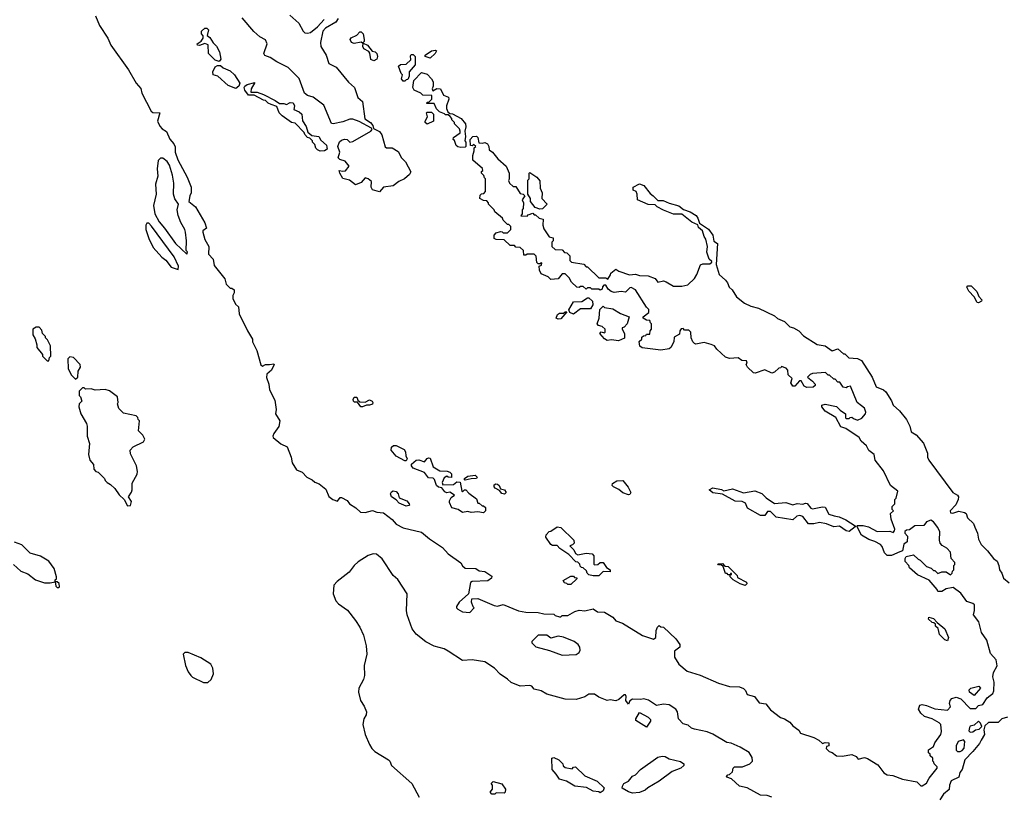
# Model space of a CAD drawing. Extents: x 2386897 to 2565480, y 579156 to 761880.
# Tile 119 of 191: x 2455608 to 2462608, y 704665 to 710186. Entities that reach past the tile are written whole.
import ezdxf

# ---------------------------------------------------------------- set-up
doc = ezdxf.new("R2010")
doc.units = 0

msp = doc.modelspace()

# ---------------------------------------------------------------- linework, layer by layer
at = {"layer": '0CON10XD'}
for points in [[(2456146.2, 710215), (2456174.2, 710145), (2456234.5, 710054.5), (2456256.7, 710005), (2456380.7, 709830.7), (2456436, 709735), (2456468.3, 709698.3), (2456476.7, 709665), (2456542.9, 709535), (2456555, 709527.5), (2456603.8, 709523.8), (2456586.9, 709465), (2456605, 709430), (2456620.6, 709410.6), (2456650.4, 709390.4), (2456675, 709337.5), (2456703.6, 709303.6), (2456713, 709283), (2456714, 709245), (2456731.2, 709191.2), (2456797.7, 709067.7), (2456826.4, 708996.4), (2456827.5, 708955), (2456817.5, 708935), (2456810, 708895), (2456857.5, 708855), (2456925, 708742.5), (2456936.7, 708703.3), (2456910, 708685), (2456910, 708675), (2456923, 708623), (2456953.3, 708575), (2456950.5, 708520.5), (2456982.5, 708485), (2456989.3, 708439.3), (2457066.7, 708345), (2457076.4, 708306.4), (2457105, 708277.5), (2457115, 708277.5), (2457132.5, 708265), (2457133.3, 708245), (2457123.8, 708225), (2457122.5, 708205), (2457142.5, 708165), (2457162.5, 708145), (2457168.8, 708095), (2457226.7, 707975), (2457262.5, 707915), (2457262.5, 707895), (2457292.5, 707835), (2457321.7, 707731.7), (2457335, 707723.3), (2457355, 707734), (2457383.9, 707736.1), (2457415, 707740), (2457417.5, 707735), (2457397.5, 707695), (2457364.2, 707665.8), (2457362.3, 707642.3), (2457378.8, 707595), (2457384, 707555), (2457422.3, 707482.3), (2457430, 707415), (2457427.5, 707385), (2457456.7, 707335), (2457450, 707295), (2457414, 707245), (2457406.2, 707225), (2457410, 707215), (2457465, 707170), (2457508.8, 707148.8), (2457537, 707077), (2457544.2, 707035), (2457575, 706986.2), (2457615, 706968.8), (2457650, 706935), (2457686.7, 706915), (2457705, 706897.5), (2457736.1, 706886.1), (2457785, 706847.5), (2457805.9, 706795.9), (2457835, 706774), (2457866.1, 706763.9), (2457885, 706790), (2457895, 706790), (2457935, 706768.8), (2457953.3, 706745), (2457996.8, 706716.8), (2458030, 706685), (2458065, 706683.8), (2458115, 706696.2), (2458145.8, 706685.8), (2458195, 706680), (2458255, 706633.8), (2458285, 706598.8), (2458335, 706573.8), (2458465, 706543.3), (2458521.2, 706495), (2458613.8, 706435), (2458655, 706390), (2458743.3, 706325), (2458755, 706303.3), (2458775, 706286.7), (2458850, 706285), (2458875, 706267.5), (2458915, 706262.5), (2458965, 706230), (2458962.5, 706215), (2458935, 706196.7), (2458825, 706193.3), (2458812.5, 706185), (2458797.5, 706105), (2458732.5, 706045), (2458713.3, 706015), (2458713.3, 706005), (2458722.5, 705995), (2458755, 705977.5), (2458808.3, 705971.7), (2458840, 706005), (2458831.7, 706011.7), (2458820, 706045), (2458821.7, 706068.3), (2458865, 706072.5), (2458980.7, 706020.7), (2459005, 706017.5), (2459045, 706027.5), (2459153.6, 705983.6), (2459207, 705973), (2459295, 705972.5), (2459335, 705962.5), (2459405, 705960), (2459415, 705950), (2459445, 705940), (2459455, 705940), (2459465, 705950), (2459505, 705950), (2459555, 705980), (2459585, 705987.5), (2459625, 705982.5), (2459685, 705996.7), (2459715, 705977.5), (2459765, 705973.3), (2459825, 705937.5), (2459845, 705913.3), (2459892.5, 705895), (2460035, 705807.5), (2460115, 705782.5), (2460130, 705795), (2460132.5, 705845), (2460141.7, 705868.3), (2460155, 705880), (2460165, 705870), (2460185, 705867.5), (2460272.5, 705785), (2460300, 705745), (2460300, 705725), (2460263, 705697), (2460263.3, 705655), (2460294.1, 705604.1), (2460354.2, 705554.2), (2460445, 705526.7), (2460575, 705468.8), (2460655, 705446.7), (2460725, 705443.3), (2460755, 705431.2), (2460767.7, 705417.7), (2460778.8, 705388.8), (2460832.5, 705375), (2460865, 705330), (2460913, 705323), (2460945, 705278.8), (2461016.4, 705226.4), (2461045, 705216.7), (2461083, 705193), (2461105, 705166.7), (2461146.4, 705136.4), (2461160, 705115), (2461255, 705082.5), (2461290, 705065), (2461315, 705040), (2461335, 705047.5), (2461360, 705045), (2461360, 705025), (2461345, 705020), (2461342.5, 705005), (2461364.1, 704984.1)], [(2458165, 708962.5), (2458115, 708977.5), (2458106.2, 708995), (2458108, 709035), (2458085.5, 709055.5), (2458065, 709062), (2458035, 709028.8), (2457995, 709013.3), (2457952.5, 709045), (2457905, 709057.5), (2457883.8, 709095), (2457880, 709115), (2457905, 709108.8), (2457925, 709112), (2457950.8, 709145), (2457921.4, 709181.4), (2457883.4, 709193.4), (2457872.5, 709205), (2457883.5, 709245), (2457868.5, 709285), (2457882.1, 709317.9), (2457895, 709330.5), (2457917.6, 709337.6), (2457936.7, 709335), (2457955, 709316.7), (2457975, 709320), (2458103.3, 709395), (2458112.5, 709405), (2458110, 709415), (2458022.1, 709462.1), (2457975, 709478.9), (2457955, 709478.5), (2457905, 709460.4), (2457836, 709446), (2457825, 709448.8), (2457768.8, 709578.8), (2457695, 709635.4), (2457655, 709647.9), (2457633.3, 709663.3), (2457595, 709767.5), (2457516.8, 709846.8), (2457436, 709886), (2457387.4, 709917.4), (2457350.8, 709930.8), (2457344.2, 709945), (2457366.7, 710015), (2457355, 710043.9), (2457314.8, 710064.8), (2457272.8, 710102.8), (2457189.6, 710199.6)], [(2457529.2, 710219.2), (2457591.2, 710161.2), (2457622.5, 710105), (2457635, 710094), (2457655, 710090), (2457675, 710095.6), (2457725, 710135.7), (2457773.1, 710186.9)], [(2457871.4, 710195), (2457855, 710168.8), (2457782.8, 710127.2), (2457763.3, 710105), (2457745.5, 710024.5), (2457747.5, 709995), (2457786.5, 709935), (2457806.2, 709875), (2457858.8, 709848.8), (2457945, 709743.3), (2457987.8, 709705), (2458012.1, 709632.1), (2458044.5, 709604.5), (2458062.2, 709482.2), (2458102.5, 709455), (2458117.5, 709435), (2458122.5, 709412.5), (2458165, 709390.5), (2458181.2, 709368.8), (2458205, 709283.3), (2458216.4, 709276.4), (2458255, 709276), (2458298.9, 709248.9), (2458323.3, 709205), (2458349.5, 709175), (2458387.8, 709105), (2458380, 709085), (2458342.5, 709055), (2458303.9, 709036.1), (2458262, 709005), (2458193.3, 708995), (2458165, 708962.5)], [(2457025, 709889.2), (2456998.2, 709898.2), (2456951.1, 709945), (2456947.1, 710007.1), (2456925, 710016.7), (2456885, 710003.3), (2456872.5, 710005), (2456870, 710015), (2456896.7, 710033.3), (2456912.5, 710055), (2456911.7, 710071.7), (2456900, 710085), (2456900, 710105), (2456923, 710127), (2456937, 710127), (2456950, 710115), (2456940, 710075), (2456960, 710060), (2456982.9, 710022.9), (2457007.7, 709997.7), (2457028.3, 709958.3), (2457037.1, 709905), (2457025, 709889.2)], [(2457985, 710016.7), (2457967.5, 710025), (2457957.5, 710045), (2457965, 710057.5), (2458005, 710077.5), (2458025, 710100), (2458035, 710100), (2458050, 710085), (2458057.5, 710045), (2458057.5, 710032.5), (2458045, 710020), (2458035, 710027.5), (2457985, 710016.7)], [(2458125, 709893.3), (2458103.9, 709903.9), (2458097.5, 709947.5), (2458090, 709960), (2458055, 709980), (2458047.5, 709995), (2458050, 710020), (2458080, 710005), (2458112.5, 709962.5), (2458135, 709957.5), (2458147.5, 709945), (2458152.5, 709925), (2458147.5, 709905), (2458125, 709893.3)], [(2458525, 709912.5), (2458490, 709925), (2458490, 709935), (2458535, 709966.2), (2458565, 709970), (2458570, 709965), (2458562.5, 709945), (2458525, 709912.5)], [(2458345, 709750), (2458335, 709750), (2458322.5, 709765), (2458330, 709795), (2458320, 709805), (2458300, 709855), (2458315, 709867.5), (2458355, 709870), (2458388.3, 709901.7), (2458385, 709930), (2458391.7, 709938.3), (2458405, 709940), (2458420, 709925), (2458420, 709865), (2458377.5, 709815), (2458377.5, 709785), (2458368.3, 709761.7), (2458355, 709760), (2458345, 709750)], [(2457145, 709697.5), (2457089.3, 709719.3), (2457016.2, 709785), (2456982.5, 709795), (2456981.1, 709815), (2456998.2, 709851.8), (2457015, 709861.1), (2457035, 709860.8), (2457055, 709843.3), (2457105, 709823.2), (2457135.7, 709795), (2457172.5, 709735), (2457166, 709714), (2457145, 709697.5)], [(2458745, 709277.5), (2458723, 709283), (2458711.7, 709291.7), (2458698.3, 709328.3), (2458690, 709335), (2458691.7, 709348.3), (2458738.3, 709381.7), (2458740, 709395), (2458735, 709410), (2458700, 709445), (2458700, 709455), (2458680, 709475), (2458680, 709485), (2458668.3, 709498.3), (2458655, 709510), (2458635, 709510), (2458628.3, 709518.3), (2458591.7, 709531.7), (2458571.7, 709551.7), (2458555, 709590), (2458501.7, 709591.7), (2458505, 709600), (2458518.3, 709601.7), (2458538.3, 709621.7), (2458538.3, 709648.3), (2458475, 709650), (2458460, 709665), (2458412.5, 709685), (2458402.5, 709705), (2458410, 709755), (2458465, 709810), (2458505, 709800), (2458536.1, 709766.1), (2458546.7, 709745), (2458547.5, 709715), (2458540, 709695), (2458545, 709680), (2458573.6, 709696.4), (2458600, 709695), (2458620.7, 709650.7), (2458656.7, 709635), (2458658.3, 709621.7), (2458642.5, 709575), (2458642.5, 709555), (2458651.7, 709531.7), (2458665, 709520), (2458685, 709517.5), (2458747.5, 709485), (2458776.1, 709446.1), (2458780, 709425), (2458772.5, 709395), (2458777.5, 709355), (2458772.5, 709325), (2458780, 709315), (2458780, 709285), (2458775, 709280), (2458745, 709277.5)], [(2457745, 709252.5), (2457725, 709260), (2457713, 709273), (2457705, 709300), (2457690, 709315), (2457690, 709325), (2457670, 709345), (2457655, 709350), (2457635, 709370), (2457630, 709385), (2457565, 709450), (2457540, 709455), (2457473.6, 709503.6), (2457452.5, 709525), (2457435, 709570), (2457395, 709582.5), (2457375, 709592.5), (2457355, 709612.5), (2457340, 709615), (2457275, 709650), (2457235, 709650), (2457207.5, 709685), (2457203.3, 709705), (2457207.5, 709715), (2457225, 709726.2), (2457280, 709740), (2457252.5, 709695), (2457251.7, 709671.7), (2457295, 709670), (2457340, 709655), (2457425, 709612.5), (2457455, 709590), (2457485, 709590), (2457505, 709582.5), (2457531.4, 709598.6), (2457551.2, 709595), (2457560.8, 709575), (2457557.5, 709547.5), (2457595, 709532), (2457612.5, 709515), (2457618.3, 709468.3), (2457645, 709427.5), (2457656.7, 709386.7), (2457685, 709362.5), (2457733.3, 709355), (2457748.8, 709328.8), (2457788, 709295), (2457793.9, 709266.1), (2457775, 709253.3), (2457745, 709252.5)], [(2458505, 709442.5), (2458490, 709455), (2458490, 709465), (2458507.5, 709495), (2458500, 709525), (2458505, 709530), (2458535, 709530), (2458550, 709515), (2458550, 709465), (2458505, 709442.5)], [(2461364.1, 704984.1), (2461385, 704976.7), (2461415, 704953.3), (2461455, 704950), (2461525, 704963.3), (2461555, 704947.5), (2461568.3, 704928.3), (2461615, 704940), (2461635, 704933.3), (2461708, 704888), (2461752.3, 704832.3), (2461775, 704816.7), (2461815, 704813.3), (2461885, 704786.7), (2461987, 704767), (2462015, 704740), (2462025, 704740), (2462055, 704757.5), (2462073.3, 704795), (2462130, 704865), (2462130, 704875), (2462110, 704895), (2462108.3, 704908.3), (2462100, 704915), (2462100, 704935), (2462081.7, 704951.7), (2462080, 704965), (2462070, 704975), (2462070, 704995), (2462105, 705020), (2462113.9, 705046.1), (2462157.5, 705105), (2462162.5, 705125), (2462157.5, 705175), (2462145, 705187.5), (2462095, 705216.7), (2462041.7, 705231.7), (2462013.8, 705255), (2461998.8, 705285), (2462007, 705313), (2462025, 705316.7), (2462055, 705310.8), (2462115, 705286.2), (2462205, 705276.7), (2462225, 705300), (2462218.8, 705325), (2462222.7, 705347.3), (2462235, 705360), (2462265, 705368.8), (2462298.3, 705358.3), (2462365, 705290), (2462405, 705290), (2462425, 705310), (2462455, 705317.5), (2462485.6, 705364.4), (2462507.9, 705382.1), (2462526.7, 705395), (2462534.3, 705415.7), (2462536.2, 705476.2), (2462527.5, 705515), (2462532.5, 705545), (2462556.4, 705593.6), (2462550, 705635), (2462509.3, 705679.3), (2462483.3, 705775), (2462445, 705830), (2462426.7, 705905), (2462390, 705955), (2462396.7, 705985), (2462396.1, 706026.1), (2462385, 706036.7), (2462340.7, 706050.7), (2462299.3, 706109.3), (2462245, 706150), (2462195, 706140), (2462165, 706120), (2462135, 706120), (2462130, 706135), (2462075, 706202.5), (2461990.7, 706240.7), (2461935, 706290), (2461930, 706305), (2461902.5, 706335), (2461902.5, 706355), (2461910.7, 706369.3), (2461961.7, 706381.7), (2461995, 706350), (2462010, 706345), (2462055, 706300), (2462087, 706287), (2462105, 706270), (2462115, 706270), (2462135, 706250), (2462165, 706260), (2462195, 706260), (2462225, 706240), (2462238.3, 706251.7), (2462240, 706265), (2462250, 706275), (2462250, 706305), (2462257, 706313), (2462257, 706327), (2462230, 706355), (2462225, 706400), (2462199.3, 706429.3), (2462167, 706447), (2462152.5, 706465), (2462147.5, 706485), (2462148.8, 706545), (2462136.7, 706575), (2462105.9, 706615.9), (2462085, 706628), (2462054.2, 706615.8), (2462035, 706590), (2461973, 706587), (2461935, 706560), (2461911.7, 706558.3), (2461901.7, 706548.3), (2461900, 706535), (2461920, 706515), (2461917.5, 706475), (2461893, 706457), (2461885, 706410), (2461865, 706402.5), (2461805, 706378), (2461775, 706376.7), (2461756.7, 706395), (2461740.7, 706440.7), (2461727.5, 706455), (2461687.7, 706477.7), (2461645, 706491.2), (2461592.1, 706522.1), (2461560, 706585), (2461565, 706590), (2461605, 706591.2), (2461641.7, 706581.7), (2461705, 706547.5), (2461795, 706550), (2461818.3, 706541.7), (2461828.3, 706551.7), (2461830, 706565), (2461803.3, 706635), (2461800, 706675), (2461820, 706695), (2461810, 706705), (2461810, 706725), (2461830, 706745), (2461830, 706775), (2461840, 706785), (2461850, 706835), (2461800, 706875), (2461748.3, 706978.3), (2461690, 707055), (2461683.3, 707095), (2461645, 707123.3), (2461627.3, 707157.3), (2461590.7, 707190.7), (2461576.4, 707216.4), (2461480.7, 707280.7), (2461445, 707292.5), (2461409.3, 707359.3), (2461335, 707402.5), (2461310, 707435), (2461310, 707445), (2461335, 707452.5), (2461415, 707437.5), (2461440.7, 707410.7), (2461480, 707385), (2461480, 707355), (2461485, 707350), (2461505, 707350), (2461511.7, 707358.3), (2461525, 707360), (2461535, 707350), (2461565, 707340), (2461595, 707353.3), (2461621.2, 707385), (2461623, 707397), (2461613.6, 707423.6), (2461591.7, 707441.7), (2461562.5, 707465), (2461515, 707580), (2461493, 707577), (2461485, 707570), (2461463, 707573), (2461438.3, 707608.3), (2461425, 707610), (2461405, 707630), (2461395, 707630), (2461365, 707660), (2461355, 707660), (2461337, 707677), (2461245, 707670), (2461227, 707663), (2461210, 707645), (2461245, 707617.5), (2461262.5, 707595), (2461262.5, 707585), (2461250, 707575), (2461205, 707572.5), (2461185, 707580), (2461165, 707620), (2461151.7, 707618.3), (2461118.3, 707581.7), (2461105, 707580), (2461090, 707605), (2461100, 707635), (2461071.7, 707661.7), (2461070, 707695), (2461058.3, 707708.3), (2461025, 707720), (2461018.3, 707711.7), (2461005, 707710), (2460975, 707680), (2460955, 707672.5), (2460905, 707697.5), (2460836.1, 707673.9), (2460825, 707676.2), (2460782.5, 707715), (2460772.5, 707735), (2460780, 707745), (2460775, 707760), (2460743, 707763), (2460715, 707782.5), (2460655, 707777.5), (2460625, 707786.7), (2460563.6, 707843.6), (2460546.7, 707866.7), (2460525, 707877.5), (2460475, 707891.2), (2460415, 707880), (2460405, 707883.3), (2460393.8, 707895), (2460382.5, 707925), (2460380, 707965), (2460365, 707980), (2460335, 707980), (2460325, 707990), (2460311.7, 707988.3), (2460300, 707975), (2460298.3, 707951.7), (2460261.7, 707928.3), (2460257.5, 707895), (2460237.5, 707855), (2460225, 707847.5), (2460165, 707837.5), (2460032.3, 707852.3), (2460017.5, 707865), (2460011.7, 707898.3), (2460030, 707915), (2460031.7, 707928.3), (2460041.7, 707938.3), (2460058.3, 707941.7), (2460065, 707950), (2460088.3, 707951.7), (2460090, 707975), (2460100, 707985), (2460100, 708025), (2460091.7, 708031.7), (2460088.3, 708048.3), (2460065, 708050), (2460040, 708065), (2460040, 708075), (2460080, 708105), (2460080, 708125), (2460063.3, 708143.3), (2459986.7, 708266.7), (2459955, 708282.5), (2459945, 708280), (2459915, 708250), (2459885, 708253.3), (2459835, 708247.5), (2459813, 708253), (2459791.7, 708271.7), (2459775, 708300), (2459761.7, 708298.3), (2459751.7, 708288.3), (2459748.3, 708271.7), (2459735, 708262.5), (2459725, 708270), (2459675, 708270), (2459665, 708280), (2459645, 708280), (2459635, 708270), (2459615, 708290), (2459595, 708290), (2459585, 708282.5), (2459570, 708285), (2459530.7, 708320.7), (2459515, 708350), (2459485, 708380), (2459465, 708380), (2459437, 708343), (2459385, 708340), (2459365, 708357.5), (2459315, 708380), (2459302.5, 708405), (2459300, 708435), (2459318.3, 708441.7), (2459320, 708455), (2459315, 708460), (2459308.3, 708451.7), (2459295, 708450), (2459285, 708460), (2459280, 708505), (2459265, 708520), (2459215, 708520), (2459207, 708513), (2459193, 708513), (2459190, 708545), (2459167, 708567), (2459135, 708570), (2459125, 708580), (2459095, 708580), (2459051.7, 708621.7), (2458995, 708622.5), (2458981.7, 708631.7), (2458980, 708655), (2458995, 708670), (2459025, 708680), (2459038.3, 708678.3), (2459045, 708670), (2459075, 708670), (2459100, 708695), (2459100, 708715), (2459085, 708730), (2459075, 708730), (2459045, 708760), (2459040, 708775), (2458985, 708820), (2458980, 708835), (2458940, 708875), (2458940, 708885), (2458928.3, 708898.3), (2458905, 708900), (2458880, 708915), (2458881.7, 708938.3), (2458891.7, 708948.3), (2458908.3, 708951.7), (2458920, 708965), (2458920, 709055), (2458911.7, 709061.7), (2458908.3, 709078.3), (2458890, 709095), (2458891.7, 709108.3), (2458900, 709115), (2458898.3, 709128.3), (2458828.3, 709188.3), (2458828.3, 709221.7), (2458840, 709255), (2458840, 709275), (2458850, 709285), (2458835, 709300), (2458825, 709290), (2458811.7, 709291.7), (2458810, 709335), (2458830, 709355), (2458855, 709357.5), (2458865, 709350), (2458871.7, 709311.7), (2458895, 709307.5), (2458915, 709312.5), (2458933, 709303), (2458942.5, 709285), (2458945, 709260), (2458970, 709245), (2459006.7, 709196.7), (2459067.5, 709145), (2459087.5, 709095), (2459087.5, 709052.5), (2459082.5, 709042.5), (2459090, 709025), (2459115, 709000), (2459135, 709000), (2459165, 708950), (2459187, 708947), (2459200, 708935), (2459180, 708905), (2459190, 708885), (2459187.5, 708845), (2459180, 708835), (2459180, 708805), (2459171.7, 708791.7), (2459215, 708790), (2459221.7, 708798.3), (2459255, 708810), (2459265, 708800), (2459275, 708800), (2459300, 708775), (2459328.3, 708768.3), (2459327.5, 708725), (2459335, 708700), (2459371.7, 708641.7), (2459400, 708635), (2459400, 708615), (2459390, 708605), (2459390, 708575), (2459415, 708552.5), (2459465, 708550), (2459481.7, 708531.7), (2459498.3, 708528.3), (2459518.3, 708508.3), (2459520, 708475), (2459531.7, 708461.7), (2459618.3, 708448.3), (2459635, 708430), (2459645, 708430), (2459725, 708350), (2459775, 708350), (2459788.3, 708341.7), (2459808.3, 708371.7), (2459810, 708385), (2459845, 708412.5), (2459868.3, 708398.3), (2459943.6, 708373.6), (2459985, 708376.7), (2460015, 708366.7), (2460075, 708366), (2460125, 708346.7), (2460145, 708320), (2460185, 708328.8), (2460205, 708323.3), (2460255, 708292.5), (2460315, 708292.5), (2460358.3, 708301.7), (2460405, 708347.5), (2460422.5, 708375), (2460447, 708443), (2460465, 708450), (2460515, 708450), (2460528.3, 708461.7), (2460528.3, 708468.3), (2460510, 708485), (2460493.6, 708533.6), (2460497.5, 708575), (2460487, 708627), (2460473.3, 708645), (2460462.5, 708685), (2460435, 708710), (2460428.3, 708728.3), (2460386.4, 708746.4), (2460315, 708803.3), (2460255, 708803.8), (2460185, 708832.5), (2460140, 708855), (2460125, 708870), (2460075, 708872.5), (2460000, 708905), (2459997, 708947), (2459990, 708965), (2459970, 708975), (2459970, 708995), (2460015, 709020), (2460045, 709007.5), (2460090, 708950), (2460112.5, 708935), (2460145, 708900), (2460181.7, 708901.7), (2460225, 708881.2), (2460295, 708863.8), (2460328, 708838), (2460375, 708820), (2460416.2, 708795), (2460430, 708775), (2460440, 708740), (2460505, 708696.7), (2460536.2, 708655), (2460543, 708613), (2460570, 708595), (2460560, 708445), (2460580, 708375), (2460626, 708335), (2460641.2, 708315), (2460652.5, 708285), (2460673.3, 708265), (2460705, 708216.7), (2460761.7, 708171.7), (2460805, 708150), (2460860, 708135), (2460975, 708080), (2460995, 708062.5), (2461045, 708041.2), (2461083.9, 708003.9), (2461110, 707995)], [(2456795, 708520), (2456800, 708535), (2456790, 708545), (2456792.5, 708615), (2456786.4, 708676.4), (2456782.5, 708695), (2456752.5, 708745), (2456733.6, 708793.6), (2456727.5, 708835), (2456737.5, 708875), (2456711.7, 708911.7), (2456700, 708945), (2456703.8, 709025), (2456695, 709080), (2456671.7, 709151.7), (2456655, 709177.5), (2456625, 709202.5), (2456608.3, 709201.7), (2456592.5, 709185), (2456583.8, 709125), (2456590, 709075), (2456572.3, 709017.7), (2456578, 708945), (2456558.8, 708865), (2456567.5, 708805), (2456598.3, 708748.3), (2456637.1, 708705), (2456714.2, 708594.2), (2456795, 708520)], [(2459305, 708840), (2459271.7, 708851.7), (2459240, 708895), (2459240, 708915), (2459220, 708945), (2459220, 709045), (2459230, 709055), (2459230, 709095), (2459235, 709100), (2459285, 709067.5), (2459305, 709040), (2459308.3, 708988.3), (2459322.5, 708955), (2459320, 708915), (2459357.5, 708875), (2459325, 708842.5), (2459305, 708840)], [(2456735, 708410), (2456736, 708435), (2456705, 708500), (2456545, 708718.8), (2456525, 708738.8), (2456511.2, 708738.8), (2456503.9, 708726.1), (2456503.9, 708693.9), (2456525, 708630), (2456556.4, 708566.4), (2456617, 708497), (2456646.4, 708476.4), (2456685, 708427.5), (2456735, 708410)], [(2462425, 708174.4), (2462415, 708176.7), (2462393.3, 708215), (2462355, 708256.7), (2462342.9, 708285), (2462350, 708295), (2462372.5, 708295), (2462412, 708255), (2462428, 708218), (2462448.8, 708195), (2462446.2, 708185), (2462425, 708174.4)], [(2459545, 708093.8), (2459520, 708105), (2459512.5, 708122.5), (2459545, 708180), (2459605, 708182.5), (2459645, 708210), (2459655, 708210), (2459680, 708185), (2459681.7, 708158.3), (2459665, 708130), (2459595, 708130), (2459545, 708093.8)], [(2459865, 707902.5), (2459815, 707911.2), (2459785, 707906.7), (2459765, 707917.5), (2459732.5, 707955), (2459743, 707967), (2459765, 707960), (2459770, 707965), (2459770, 707985), (2459750, 708005), (2459723, 708013), (2459712.5, 708025), (2459727.5, 708065), (2459733, 708127), (2459755, 708150), (2459765, 708140), (2459825, 708130), (2459878.3, 708098.3), (2459940, 708075), (2459927, 708023), (2459905, 708000), (2459890, 707995), (2459890, 707985), (2459907.5, 707955), (2459907, 707923), (2459865, 707902.5)], [(2459437, 708057), (2459422.5, 708065), (2459430.7, 708089.3), (2459445, 708100), (2459475, 708100), (2459485, 708110), (2459498.3, 708108.3), (2459455, 708060), (2459437, 708057)], [(2455815, 707760), (2455820, 707785), (2455830, 707795), (2455827, 707867), (2455805, 707910), (2455790, 707925), (2455790, 707935), (2455770, 707955), (2455765, 707980), (2455745, 708000), (2455725, 708000), (2455700, 707985), (2455700, 707945), (2455717, 707917), (2455730, 707875), (2455730, 707855), (2455770, 707805), (2455770, 707795), (2455801.7, 707761.7), (2455815, 707760)], [(2461110, 707995), (2461147.5, 707975), (2461179.3, 707939.3), (2461278.3, 707878.3), (2461335, 707866.7), (2461385, 707832.5), (2461425, 707847.5), (2461465, 707810), (2461475, 707810), (2461501.7, 707781.7), (2461565, 707777.5), (2461593, 707763), (2461667.5, 707645), (2461697, 707577), (2461750, 707555), (2461765, 707540), (2461807, 707477), (2461817.5, 707445), (2461862.5, 707405), (2461912.5, 707345), (2461935.9, 707295.9), (2461946.4, 707256.4), (2461982.5, 707235), (2462032.5, 707175), (2462062.5, 707105), (2462062.5, 707075), (2462072.5, 707055), (2462243.3, 706825), (2462275, 706806.7), (2462283.3, 706795), (2462281.2, 706775), (2462263.8, 706736.2), (2462223.8, 706695), (2462225, 706680), (2462243, 706677), (2462285, 706693.3), (2462325, 706683.3), (2462336.7, 706675), (2462346.7, 706645), (2462390, 706605), (2462398.3, 706578.3), (2462417.5, 706535), (2462423.6, 706493.6), (2462442.5, 706455), (2462489.3, 706409.3), (2462532.5, 706355), (2462557.3, 706337.3), (2462570, 706305), (2462573.3, 706275), (2462590.7, 706250.7), (2462602.5, 706215), (2462642.5, 706182.5)], [(2456005, 707630), (2456020, 707645), (2456023, 707687), (2456040, 707715), (2456036.7, 707735), (2455990, 707785), (2455965, 707790), (2455950, 707775), (2455953, 707703), (2455975, 707660), (2456005, 707630)], [(2456375, 706730), (2456395, 706732.5), (2456401.7, 706761.7), (2456380, 706795), (2456401.7, 706828.3), (2456407.5, 706845), (2456408.3, 706891.7), (2456443.3, 706955), (2456446.2, 706975), (2456438.8, 707015), (2456395, 707100), (2456392.5, 707125), (2456415, 707150), (2456487.5, 707185), (2456496.7, 707205), (2456483, 707233), (2456453, 707263), (2456460, 707335), (2456450, 707345), (2456448.3, 707358.3), (2456435, 707370), (2456345, 707390), (2456313, 707423), (2456302.5, 707455), (2456307.5, 707465), (2456302.5, 707505), (2456245, 707546.7), (2456215, 707556.7), (2456145, 707553.3), (2456115, 707562.5), (2456075, 707560), (2456065, 707570), (2456055, 707570), (2456030, 707545), (2456030, 707515), (2456040, 707505), (2456050, 707475), (2456030, 707455), (2456027.5, 707435), (2456042.5, 707385), (2456082.5, 707315), (2456086.4, 707296.4), (2456087.5, 707225), (2456103.6, 707173.6), (2456097.5, 707095), (2456106.2, 707055), (2456133.3, 707025), (2456135, 706990), (2456150, 706975), (2456165, 706970), (2456210, 706925), (2456215, 706910), (2456230, 706895), (2456253, 706883), (2456283, 706853), (2456315, 706807.5), (2456350, 706775), (2456375, 706730)], [(2458045, 707433.3), (2458032.5, 707435), (2458008.3, 707468.3), (2457988.3, 707468.3), (2457980, 707475), (2457977.5, 707485), (2457985, 707502.5), (2458005, 707502.5), (2458012.5, 707482.5), (2458025, 707470), (2458065, 707467.5), (2458095, 707483.3), (2458113.3, 707475), (2458118.8, 707465), (2458115, 707453.3), (2458095, 707446.2), (2458073, 707447), (2458045, 707433.3)], [(2458355, 707050), (2458345, 707050), (2458285, 707084), (2458248, 707125), (2458251.9, 707148.1), (2458265, 707158.8), (2458285, 707160), (2458341.7, 707131.7), (2458351.2, 707115), (2458352.5, 707085), (2458362.5, 707065), (2458355, 707050)], [(2458905, 706680), (2458865, 706687.5), (2458817, 706683), (2458795, 706690), (2458755, 706683.3), (2458725, 706703.3), (2458680, 706715), (2458663, 706753), (2458663.3, 706765), (2458675, 706790), (2458700, 706805), (2458665, 706827.5), (2458645, 706823.3), (2458629.3, 706829.3), (2458608.3, 706858.3), (2458585, 706863.8), (2458570, 706875), (2458557, 706917), (2458547.5, 706927.5), (2458515, 706930), (2458486.1, 706966.1), (2458405, 706998), (2458393.8, 707015), (2458393.8, 707026.2), (2458426, 707054), (2458445, 707057.5), (2458485, 707042.5), (2458505, 707066.7), (2458515, 707072.5), (2458525, 707070), (2458547, 707007), (2458595, 706980), (2458647, 706977), (2458665, 706970), (2458677, 706957), (2458678.3, 706931.7), (2458653, 706933), (2458645, 706940), (2458625, 706930), (2458612.5, 706895), (2458615, 706880), (2458693, 706883), (2458715, 706900), (2458738.3, 706898.3), (2458750, 706835), (2458755, 706830), (2458770, 706845), (2458780, 706845), (2458800.7, 706820.7), (2458855, 706780), (2458865, 706750), (2458875, 706750), (2458895, 706730), (2458905, 706730), (2458918.3, 706718.3), (2458920, 706695), (2458905, 706680)], [(2458775, 706913.8), (2458770, 706915), (2458770, 706925), (2458795, 706940), (2458845, 706947.5), (2458860, 706935), (2458856.4, 706923.6), (2458817, 706923), (2458775, 706913.8)], [(2459055, 706812.5), (2459035, 706817.5), (2459018.3, 706838.3), (2458987.5, 706855), (2458980, 706865), (2458981.2, 706878.8), (2458993.8, 706886.2), (2459005, 706883.8), (2459016.7, 706875), (2459025, 706850), (2459055, 706843.3), (2459067.5, 706825), (2459055, 706812.5)], [(2459935, 706807.5), (2459895, 706822.5), (2459866.7, 706846.7), (2459830, 706865), (2459820, 706875), (2459821.7, 706888.3), (2459853, 706907), (2459895, 706910), (2459933.3, 706863.3), (2459952.5, 706825), (2459945, 706810), (2459935, 706807.5)], [(2458355, 706728.8), (2458305, 706750), (2458283.9, 706773.9), (2458250, 706795), (2458243.3, 706815), (2458250, 706830), (2458263.3, 706836.7), (2458285, 706831.2), (2458299.2, 706815), (2458306.2, 706786.2), (2458360, 706765), (2458377.5, 706745), (2458380, 706735), (2458375, 706732.5), (2458355, 706728.8)], [(2461505, 706547.5), (2461485, 706552.5), (2461436.4, 706586.4), (2461395, 706580), (2461345, 706602.5), (2461295, 706612.5), (2461255, 706602.5), (2461215, 706602.5), (2461175, 706653.3), (2461155, 706661.2), (2461132.5, 706657.5), (2461105, 706631.2), (2460985, 706650), (2460945, 706690), (2460925, 706690), (2460905, 706662.5), (2460875, 706662.5), (2460783.3, 706713.3), (2460768.3, 706748.3), (2460745, 706760), (2460695, 706762.5), (2460605, 706812.5), (2460535, 706823.3), (2460510, 706845), (2460535, 706857.5), (2460596.4, 706846.4), (2460615, 706837.5), (2460675, 706850), (2460753.3, 706823.3), (2460835, 706836.7), (2460885, 706816.7), (2460915, 706787.5), (2460975, 706747.5), (2461055, 706753.8), (2461105, 706736.7), (2461135, 706746.7), (2461175, 706742.5), (2461195, 706748.8), (2461205.8, 706745.8), (2461233.6, 706713.6), (2461245, 706710), (2461315, 706722.5), (2461335, 706720), (2461360.7, 706670.7), (2461398.3, 706658.3), (2461435, 706652.5), (2461481.7, 706631.7), (2461548.3, 706588.3), (2461548.3, 706581.7), (2461505, 706547.5)], [(2459725, 706232.5), (2459685, 706232.5), (2459655, 706240), (2459641.7, 706251.7), (2459638.3, 706268.3), (2459615, 706290), (2459601.7, 706291.7), (2459591.7, 706301.7), (2459590, 706315), (2459575, 706330), (2459561.7, 706331.7), (2459513, 706383), (2459447, 706427), (2459428.3, 706448.3), (2459395, 706447.5), (2459384.1, 706454.1), (2459348.3, 706508.3), (2459350, 706525), (2459371.7, 706548.3), (2459385, 706550), (2459428.3, 706581.7), (2459455.6, 706575.6), (2459546.7, 706485), (2459550, 706465), (2459538.3, 706451.7), (2459520, 706445), (2459548.3, 706418.3), (2459560.5, 706390.5), (2459575, 706381.2), (2459635, 706394.2), (2459678.6, 706388.6), (2459690, 706375), (2459690, 706315), (2459695, 706310), (2459717, 706313), (2459735, 706327.5), (2459755, 706326.7), (2459780.7, 706290.7), (2459806.1, 706276.1), (2459805, 706260), (2459755, 706262.5), (2459725, 706232.5)], [(2455885, 706150), (2455890, 706155), (2455887, 706177), (2455875, 706190), (2455860, 706190), (2455860, 706205), (2455868.3, 706211.7), (2455870, 706225), (2455853.3, 706285), (2455815, 706336.7), (2455755, 706373.3), (2455682.7, 706392.7), (2455622.3, 706452.3), (2455571.2, 706471.2)], [(2460955, 704660), (2460921.7, 704671.7), (2460875, 704672.5), (2460780, 704725), (2460725, 704738), (2460668.3, 704788.3), (2460635, 704800), (2460633, 704807), (2460641.7, 704818.3), (2460655, 704820), (2460675, 704840), (2460680, 704865), (2460690, 704875), (2460746.4, 704873.6), (2460800, 704895), (2460817.5, 704915), (2460815, 704940), (2460795, 704977.5), (2460730, 705015), (2460665, 705042.5), (2460635, 705047.5), (2460535, 705107.5), (2460495, 705122.5), (2460405, 705142.5), (2460385, 705150), (2460360.7, 705170.7), (2460325, 705180), (2460291.2, 705215), (2460283.8, 705265), (2460273.3, 705285), (2460225, 705316), (2460185, 705321.2), (2460135, 705310), (2460078.3, 705348.3), (2460045, 705358.8), (2460023.9, 705353.9), (2459964, 705356), (2459946.2, 705343.8), (2459935, 705320), (2459917.5, 705345), (2459920, 705375), (2459915, 705386.7), (2459905, 705386.7), (2459867.5, 705352.5), (2459845, 705343.8), (2459805, 705350), (2459785, 705346.7), (2459725, 705370), (2459695, 705390), (2459655, 705390), (2459625, 705372), (2459565, 705353.8), (2459485, 705355.8), (2459355, 705391.2), (2459315, 705413.8), (2459265, 705426.7), (2459248, 705448), (2459235, 705453.3), (2459165, 705447.5), (2459103, 705473), (2459076.7, 705496.7), (2459023.6, 705533.6), (2458982.5, 705575), (2458915, 705620), (2458823.6, 705636.4), (2458755, 705630), (2458655, 705697.5), (2458625, 705712.5), (2458555, 705732.5), (2458495, 705762.5), (2458427, 705817), (2458397.5, 705855), (2458363.3, 705955), (2458357.5, 705985), (2458362.5, 706105), (2458295, 706206.7), (2458263.9, 706233.9), (2458185, 706353.3), (2458145, 706387.5), (2458120.7, 706389.3), (2458085, 706376.2), (2458015, 706332), (2457985, 706306), (2457951.1, 706258.9), (2457865, 706192.5), (2457841.4, 706165), (2457835.8, 706105), (2457855.8, 706055), (2457875, 706032.9), (2457937.6, 705987.6), (2457995.7, 705915), (2458027.1, 705867.1), (2458051.7, 705811.7), (2458071.9, 705735), (2458075.6, 705675), (2458057.8, 705595), (2458060, 705525), (2458051.2, 705495), (2458018.6, 705435), (2458015.7, 705405), (2458031.2, 705345), (2458055.9, 705305.9), (2458072.5, 705265), (2458070, 705245), (2458053.8, 705215), (2458046.7, 705175), (2458064.2, 705104.2), (2458095, 705032.5), (2458111.2, 705005), (2458133.6, 704983.6), (2458228.8, 704925), (2458238.8, 704915), (2458250, 704885), (2458395, 704756.7), (2458448.1, 704658.1)], [(2455563.6, 706313.6), (2455615, 706266.7), (2455665, 706246.7), (2455720, 706205), (2455785, 706183.3), (2455825, 706182.5), (2455860, 706190), (2455865, 706160), (2455875, 706150), (2455885, 706150)], [(2460765, 706163.8), (2460730, 706175), (2460680, 706205), (2460660, 706225), (2460660, 706240), (2460668.3, 706241.7), (2460668.3, 706248.3), (2460661.7, 706248.3), (2460660, 706240), (2460645, 706240), (2460638.3, 706248.3), (2460625, 706250), (2460608.3, 706298.3), (2460595, 706310), (2460575, 706310), (2460571.7, 706318.3), (2460605, 706320), (2460621.7, 706301.7), (2460645, 706300), (2460710, 706235), (2460711.7, 706221.7), (2460775, 706187.5), (2460777.5, 706175), (2460765, 706163.8)], [(2459525, 706170), (2459505, 706170), (2459498.3, 706178.3), (2459481.7, 706181.7), (2459471.7, 706198.3), (2459525, 706230), (2459545, 706230), (2459551.7, 706221.7), (2459568.3, 706218.3), (2459568.3, 706211.7), (2459525, 706170)], [(2462205, 705770), (2462185, 705777.5), (2462147.5, 705815), (2462138.3, 705858.3), (2462120, 705875), (2462118.3, 705888.3), (2462108.3, 705898.3), (2462095, 705900), (2462070, 705925), (2462071.7, 705938.3), (2462105, 705930), (2462130, 705900), (2462186.4, 705856.4), (2462212.5, 705795), (2462205, 705770)], [(2459465, 705667.5), (2459565, 705672.5), (2459585, 705687.5), (2459592.5, 705705), (2459590, 705725), (2459577.5, 705745), (2459550, 705765), (2459475, 705797.5), (2459435, 705802.5), (2459385, 705790), (2459355, 705810), (2459295, 705810), (2459250, 705765), (2459250, 705755), (2459278.3, 705728.3), (2459375, 705702.5), (2459465, 705667.5)], [(2456945, 705473.3), (2456970, 705495), (2456986.2, 705535), (2456980, 705575), (2456966.7, 705605), (2456895, 705650), (2456805, 705687.5), (2456781.7, 705688.3), (2456770, 705675), (2456787.5, 705595), (2456805, 705550), (2456823.6, 705523.6), (2456835, 705512.5), (2456914.1, 705474.1), (2456945, 705473.3)], [(2462395, 705382.5), (2462360, 705405), (2462358.3, 705421.7), (2462370, 705435), (2462427, 705447), (2462440, 705435), (2462395, 705382.5)], [(2460065, 705157.5), (2459987.5, 705205), (2459987.5, 705215), (2460015, 705260), (2460077, 705227), (2460091.7, 705211.7), (2460091.7, 705198.3), (2460065, 705157.5)], [(2462631.7, 705228.3), (2462590, 705215), (2462565, 705190), (2462495, 705190), (2462470, 705165), (2462462.5, 705137.5), (2462466.7, 705105), (2462442.5, 705065), (2462430.7, 705039.3), (2462385, 704982.5), (2462327.5, 704925), (2462307.5, 704855), (2462292.5, 704835), (2462285, 704800), (2462230, 704775), (2462217.5, 704745), (2462217, 704713), (2462175, 704680), (2462149.3, 704640.7)], [(2462365, 705120), (2462385, 705122.5), (2462403, 705137), (2462428.8, 705141.2), (2462448.3, 705161.7), (2462440, 705185), (2462425, 705200), (2462395, 705170), (2462365, 705162.5), (2462360, 705155), (2462355, 705130), (2462365, 705120)], [(2462275, 704982.5), (2462295, 704983.8), (2462309.4, 704990.6), (2462322.3, 705007.7), (2462327.5, 705055), (2462317, 705067), (2462281.2, 705055), (2462265.7, 705025), (2462265, 704992.5), (2462275, 704982.5)], [(2459735, 704690), (2459726.4, 704696.4), (2459685, 704702.5), (2459637, 704727), (2459555, 704737.5), (2459495, 704772.5), (2459445, 704787.5), (2459423, 704823), (2459392.5, 704855), (2459390, 704935), (2459405, 704940), (2459440, 704925), (2459470, 704895), (2459471.7, 704881.7), (2459485, 704870), (2459535, 704860), (2459545, 704872.5), (2459560, 704875), (2459625, 704810), (2459713.6, 704773.6), (2459763.3, 704725), (2459756.4, 704703.6), (2459735, 704690)], [(2459965, 704687.5), (2459935, 704697.5), (2459891.7, 704721.7), (2459893, 704737), (2459903.6, 704756.4), (2459936.4, 704773.6), (2459965, 704807.5), (2459985, 704817.5), (2460022.5, 704855), (2460145, 704942.5), (2460175, 704950), (2460197, 704947), (2460225, 704932.5), (2460305, 704912.5), (2460330, 704895), (2460330, 704885), (2460307.5, 704865), (2460247.7, 704842.3), (2460155, 704773.3), (2460073.9, 704726.1), (2460055, 704707.5), (2460015, 704692.5), (2459965, 704687.5)], [(2458985, 704680), (2458965, 704680), (2458952.5, 704695), (2458970, 704715), (2458970, 704745), (2458960, 704755), (2458975, 704770), (2459035, 704752.5), (2459062.5, 704715), (2459060, 704695), (2459051.7, 704688.3), (2458995, 704690), (2458985, 704680)]]:
    msp.add_lwpolyline(points, dxfattribs=at)

doc.saveas('drawing.dxf')
